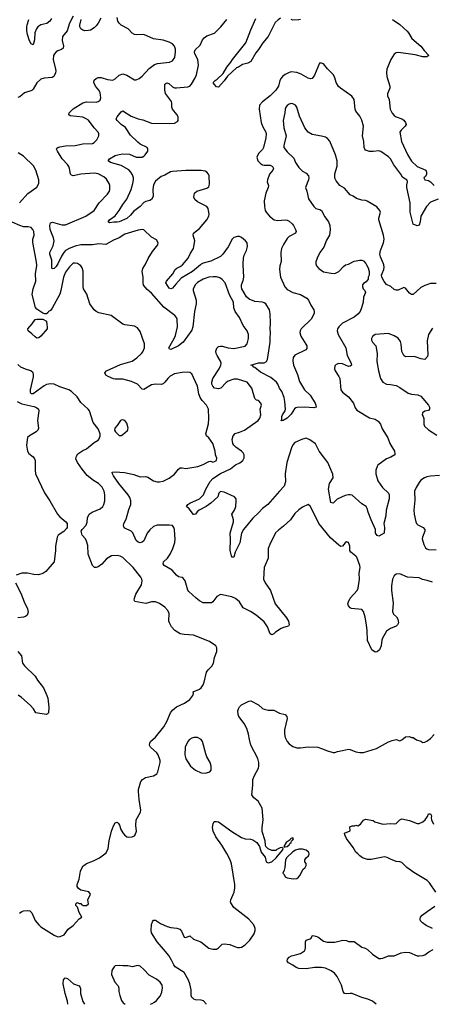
# Model space of a CAD drawing. Header units: inches. Extents: x 1839270 to 1929235, y 762242 to 910350.
# Tile 86 of 256: x 1901169 to 1905489, y 762257 to 772566. Entities that reach past the tile are written whole.
import ezdxf

# ---------------------------------------------------------------- set-up
doc = ezdxf.new("R2010")
doc.units = ezdxf.units.IN
doc.header["$MEASUREMENT"] = 0
doc.layers.add('B9706', color=7, linetype='Continuous')
doc.layers.add('B9707', color=7, linetype='Continuous')

msp = doc.modelspace()

# ---------------------------------------------------------------- linework, layer by layer
at = {"layer": 'B9706', "color": 5}
for points, elevation in [([(1901712, 770000), (1901690, 769978), (1901650, 769922), (1901628, 769872), (1901600, 769730), (1901588, 769692), (1901510, 769546), (1901490, 769521), (1901471, 769510), (1901464, 769496), (1901450, 769486), (1901433, 769487), (1901410, 769495), (1901350, 769535), (1901333, 769553), (1901300, 769690), (1901311, 769750), (1901339, 769830), (1901336, 769910), (1901349, 769990), (1901348, 770000)], 560), ([(1901562, 770000), (1901550, 769984), (1901530, 769963), (1901510, 769959), (1901507, 769967), (1901506, 770000)], 540), ([(1905490, 766676), (1905436, 766696), (1905385, 766705), (1905350, 766721), (1905230, 766731), (1905150, 766764), (1905110, 766761), (1905090, 766745), (1905073, 766707), (1905063, 766637), (1905063, 766590), (1905078, 766458), (1905071, 766370), (1905081, 766341), (1905113, 766313), (1905129, 766290), (1905135, 766250), (1905125, 766230), (1905110, 766216), (1905050, 766193), (1905010, 766164), (1904969, 766090), (1904961, 766070), (1904952, 766010), (1904936, 765970), (1904910, 765949), (1904890, 765944), (1904857, 765970), (1904810, 766068), (1904808, 766170), (1904800, 766230), (1904787, 766310), (1904769, 766370), (1904750, 766392), (1904642, 766402), (1904628, 766408), (1904610, 766430), (1904606, 766450), (1904610, 766470), (1904630, 766510), (1904704, 766590), (1904714, 766614), (1904726, 766710), (1904724, 766770), (1904732, 766830), (1904730, 766850), (1904698, 766938), (1904690, 766950), (1904636, 766990), (1904626, 767010), (1904625, 767055), (1904610, 767094), (1904590, 767101), (1904576, 767090), (1904550, 767053), (1904530, 767052), (1904510, 767063), (1904422, 767142), (1904300, 767290), (1904274, 767350), (1904210, 767473), (1904190, 767489), (1904130, 767461), (1904090, 767436), (1904050, 767397), (1904003, 767330), (1903930, 767263), (1903877, 767223), (1903848, 767192), (1903787, 767073), (1903770, 767030), (1903771, 766930), (1903730, 766830), (1903721, 766710), (1903740, 766670), (1903796, 766590), (1903843, 766450), (1903963, 766303), (1903982, 766270), (1903991, 766230), (1903982, 766218), (1903968, 766212), (1903930, 766203), (1903908, 766192), (1903848, 766152), (1903830, 766135), (1903810, 766126), (1903790, 766137), (1903764, 766210), (1903730, 766262), (1903644, 766330), (1903584, 766370), (1903510, 766408), (1903471, 766471), (1903430, 766507), (1903390, 766525), (1903270, 766547), (1903234, 766526), (1903190, 766470), (1903178, 766462), (1903090, 766459), (1903050, 766482), (1903015, 766510), (1902940, 766580), (1902930, 766594), (1902900, 766690), (1902879, 766719), (1902870, 766727), (1902830, 766732), (1902810, 766749), (1902764, 766804), (1902683, 766850), (1902670, 766870), (1902673, 766890), (1902716, 766930), (1902746, 766970), (1902773, 767030), (1902792, 767092), (1902797, 767130), (1902792, 767170), (1902791, 767229), (1902784, 767250), (1902770, 767269), (1902734, 767274), (1902610, 767274), (1902570, 767261), (1902530, 767226), (1902502, 767190), (1902468, 767110), (1902450, 767095), (1902430, 767090), (1902410, 767097), (1902390, 767115), (1902352, 767192), (1902336, 767210), (1902270, 767244), (1902258, 767258), (1902255, 767270), (1902260, 767290), (1902282, 767338), (1902310, 767439), (1902331, 767490), (1902334, 767530), (1902322, 767562), (1902306, 767590), (1902206, 767710), (1902152, 767790), (1902140, 767810), (1902138, 767830), (1902167, 767833), (1902266, 767826), (1902364, 767804), (1902430, 767779), (1902490, 767782), (1902510, 767776), (1902570, 767739), (1902610, 767728), (1902632, 767728), (1902670, 767736), (1902735, 767765), (1902791, 767809), (1902830, 767861), (1902850, 767873), (1902870, 767875), (1902910, 767869), (1903033, 767887), (1903090, 767908), (1903150, 767941), (1903170, 767943), (1903190, 767935), (1903210, 767939), (1903231, 767950), (1903234, 767974), (1903218, 768010), (1903217, 768050), (1903192, 768130), (1903150, 768188), (1903126, 768210), (1903117, 768230), (1903144, 768336), (1903150, 768390), (1903146, 768490), (1903124, 768530), (1903079, 768579), (1903058, 768610), (1903044, 768650), (1903029, 768730), (1902990, 768821), (1902970, 768857), (1902950, 768873), (1902930, 768876), (1902870, 768874), (1902790, 768859), (1902746, 768834), (1902719, 768810), (1902689, 768771), (1902670, 768755), (1902650, 768748), (1902590, 768750), (1902550, 768743), (1902470, 768695), (1902450, 768698), (1902401, 768750), (1902338, 768778), (1902250, 768802), (1902170, 768802), (1902150, 768806), (1902094, 768830), (1902070, 768845), (1902061, 768870), (1902079, 768890), (1902225, 768955), (1902348, 768992), (1902395, 769025), (1902444, 769070), (1902457, 769090), (1902474, 769130), (1902474, 769174), (1902430, 769302), (1902401, 769341), (1902370, 769359), (1902270, 769370), (1902250, 769380), (1902125, 769470), (1901996, 769496), (1901970, 769510), (1901948, 769530), (1901905, 769590), (1901871, 769691), (1901836, 769750), (1901832, 769772), (1901834, 769934), (1901822, 769970), (1901810, 769989), (1901795, 770000)], 560), ([(1904801, 770000), (1904816, 769970), (1904827, 769930), (1904828, 769892), (1904819, 769870), (1904818, 769850), (1904798, 769822), (1904770, 769806), (1904759, 769790), (1904757, 769770), (1904765, 769750), (1904782, 769730), (1904788, 769710), (1904770, 769662), (1904764, 769610), (1904749, 769550), (1904733, 769510), (1904710, 769483), (1904670, 769452), (1904550, 769390), (1904509, 769351), (1904496, 769330), (1904493, 769307), (1904502, 769270), (1904584, 769130), (1904598, 769050), (1904640, 768970), (1904642, 768950), (1904630, 768938), (1904610, 768936), (1904550, 768964), (1904510, 768966), (1904484, 768956), (1904470, 768941), (1904466, 768910), (1904472, 768890), (1904511, 768831), (1904520, 768810), (1904533, 768690), (1904547, 768667), (1904610, 768619), (1904665, 768550), (1904682, 768502), (1904699, 768479), (1904830, 768397), (1904890, 768385), (1904923, 768363), (1904945, 768330), (1904964, 768284), (1905025, 768190), (1905045, 768130), (1905093, 768050), (1905098, 768022), (1905096, 768010), (1905054, 767986), (1905011, 767969), (1904919, 767901), (1904910, 767889), (1904898, 767850), (1904896, 767810), (1904918, 767738), (1904969, 767669), (1905031, 767610), (1905039, 767590), (1905036, 767550), (1905005, 767430), (1905002, 767370), (1904982, 767290), (1904987, 767250), (1904986, 767190), (1904930, 767158), (1904910, 767167), (1904895, 767190), (1904895, 767230), (1904850, 767330), (1904818, 767410), (1904808, 767450), (1904797, 767470), (1904750, 767498), (1904650, 767587), (1904630, 767593), (1904610, 767593), (1904576, 767584), (1904494, 767546), (1904450, 767503), (1904427, 767510), (1904401, 767650), (1904413, 767710), (1904450, 767770), (1904447, 767807), (1904396, 767930), (1904303, 768050), (1904265, 768125), (1904208, 768168), (1904170, 768185), (1904130, 768176), (1904050, 768138), (1904030, 768116), (1904015, 768085), (1903966, 767930), (1903950, 767810), (1903953, 767727), (1903939, 767681), (1903889, 767631), (1903768, 767490), (1903710, 767448), (1903674, 767406), (1903610, 767348), (1903511, 767230), (1903492, 767190), (1903475, 767090), (1903424, 766990), (1903410, 766938), (1903390, 766939), (1903371, 767010), (1903376, 767124), (1903371, 767190), (1903408, 767310), (1903408, 767330), (1903390, 767390), (1903419, 767430), (1903431, 767469), (1903437, 767530), (1903434, 767550), (1903419, 767570), (1903310, 767619), (1903270, 767628), (1903254, 767610), (1903242, 767570), (1903170, 767505), (1903122, 767470), (1903049, 767431), (1903027, 767413), (1903010, 767389), (1902994, 767386), (1902990, 767385), (1902945, 767445), (1902915, 767470), (1902929, 767490), (1902950, 767503), (1903051, 767549), (1903094, 767590), (1903119, 767650), (1903163, 767730), (1903190, 767764), (1903270, 767815), (1903377, 767863), (1903430, 767904), (1903474, 767926), (1903504, 767950), (1903520, 767980), (1903519, 768010), (1903510, 768030), (1903491, 768050), (1903431, 768090), (1903410, 768110), (1903400, 768130), (1903393, 768170), (1903405, 768210), (1903425, 768235), (1903470, 768246), (1903521, 768270), (1903667, 768370), (1903684, 768396), (1903695, 768430), (1903688, 768490), (1903700, 768530), (1903695, 768550), (1903670, 768578), (1903650, 768584), (1903630, 768601), (1903600, 768710), (1903550, 768770), (1903450, 768802), (1903410, 768802), (1903350, 768780), (1903330, 768767), (1903275, 768710), (1903250, 768703), (1903210, 768710), (1903190, 768728), (1903181, 768750), (1903180, 768770), (1903191, 768810), (1903259, 768910), (1903276, 768950), (1903277, 768970), (1903272, 768990), (1903235, 769050), (1903227, 769070), (1903224, 769096), (1903233, 769127), (1903250, 769143), (1903270, 769148), (1903290, 769148), (1903350, 769129), (1903410, 769123), (1903531, 769149), (1903550, 769171), (1903564, 769230), (1903564, 769270), (1903550, 769309), (1903510, 769365), (1903470, 769447), (1903424, 769510), (1903411, 769550), (1903408, 769610), (1903364, 769684), (1903321, 769810), (1903290, 769846), (1903263, 769863), (1903230, 769873), (1903194, 769874), (1903150, 769870), (1903090, 769851), (1903030, 769816), (1903010, 769795), (1902986, 769750), (1902984, 769730), (1903017, 769630), (1903017, 769590), (1902998, 769510), (1902980, 769350), (1902970, 769317), (1902880, 769190), (1902830, 769151), (1902750, 769114), (1902736, 769116), (1902729, 769130), (1902788, 769230), (1902800, 769260), (1902821, 769350), (1902818, 769430), (1902810, 769450), (1902792, 769470), (1902677, 769557), (1902550, 769702), (1902502, 769742), (1902466, 769786), (1902460, 769810), (1902462, 769870), (1902451, 769930), (1902458, 769962), (1902477, 769990), (1902482, 770000)], 540), ([(1903063, 770000), (1902977, 769930), (1902861, 769859), (1902803, 769797), (1902770, 769755), (1902750, 769747), (1902735, 769755), (1902699, 769810), (1902706, 769830), (1902774, 769906), (1902795, 769950), (1902814, 769966), (1902850, 769982), (1902870, 769997), (1902872, 770000)], 520), ([(1903896, 770000), (1903894, 769990), (1903890, 769950), (1903899, 769870), (1903946, 769770), (1903970, 769742), (1904030, 769710), (1904110, 769690), (1904177, 769650), (1904192, 769630), (1904217, 769577), (1904248, 769530), (1904253, 769510), (1904252, 769490), (1904222, 769430), (1904117, 769330), (1904105, 769310), (1904103, 769290), (1904112, 769252), (1904166, 769170), (1904176, 769150), (1904176, 769124), (1904166, 769110), (1904050, 769054), (1904032, 769028), (1904027, 768993), (1904035, 768950), (1904078, 768850), (1904097, 768777), (1904152, 768692), (1904210, 768635), (1904264, 768550), (1904271, 768530), (1904272, 768510), (1904250, 768501), (1904151, 768509), (1904074, 768506), (1904059, 768501), (1904047, 768493), (1904010, 768437), (1903970, 768395), (1903929, 768369), (1903908, 768368), (1903915, 768385), (1903912, 768410), (1903920, 768430), (1903949, 768471), (1903952, 768490), (1903946, 768570), (1903937, 768610), (1903913, 768673), (1903888, 768710), (1903870, 768750), (1903857, 768770), (1903799, 768819), (1903690, 768876), (1903630, 768926), (1903619, 768930), (1903605, 768945), (1903589, 768950), (1903668, 768972), (1903730, 768975), (1903752, 768988), (1903765, 769010), (1903792, 769190), (1903790, 769230), (1903796, 769290), (1903791, 769330), (1903796, 769390), (1903792, 769488), (1903785, 769530), (1903746, 769590), (1903730, 769602), (1903710, 769609), (1903630, 769615), (1903570, 769640), (1903545, 769665), (1903495, 769750), (1903490, 769770), (1903490, 769790), (1903510, 769836), (1903517, 769870), (1903510, 770000)], 520), ([(1904274, 770000), (1904278, 769990), (1904301, 769961), (1904350, 769926), (1904430, 769913), (1904470, 769910), (1904510, 769931), (1904558, 769982), (1904581, 769999), (1904584, 770000)], 540), ([(1905530, 769804), (1905470, 769803), (1905410, 769785), (1905370, 769761), (1905290, 769689), (1905270, 769689), (1905250, 769704), (1905210, 769754), (1905190, 769761), (1905130, 769733), (1905110, 769733), (1905090, 769743), (1905054, 769774), (1905010, 769795), (1904985, 769825), (1904962, 769870), (1904958, 769890), (1904963, 769910), (1904982, 769950), (1904984, 769976), (1904980, 770000)], 540), ([(1905490, 769338), (1905448, 769272), (1905435, 769205), (1905443, 769057), (1905439, 769041), (1905410, 769009), (1905370, 769014), (1905331, 769031), (1905299, 769039), (1905210, 769036), (1905190, 769049), (1905171, 769091), (1905164, 769170), (1905156, 769196), (1905130, 769231), (1905090, 769258), (1905030, 769282), (1904890, 769272), (1904862, 769250), (1904854, 769230), (1904854, 769210), (1904864, 769190), (1904896, 769150), (1904910, 769070), (1904909, 768989), (1904924, 768890), (1904946, 768810), (1904970, 768771), (1905010, 768749), (1905050, 768748), (1905110, 768736), (1905150, 768716), (1905237, 768657), (1905270, 768646), (1905339, 768639), (1905370, 768624), (1905448, 768530), (1905458, 768510), (1905459, 768490), (1905450, 768474), (1905410, 768469), (1905385, 768450), (1905383, 768430), (1905395, 768410), (1905399, 768390), (1905401, 768330), (1905406, 768310), (1905450, 768271), (1905537, 768217)], 560), ([(1901167, 763213), (1901190, 763229), (1901210, 763235), (1901250, 763239), (1901275, 763235), (1901295, 763215), (1901330, 763134), (1901368, 763090), (1901391, 763070), (1901530, 762981), (1901570, 762965), (1901592, 762968), (1901634, 762986), (1901675, 763045), (1901730, 763081), (1901790, 763151), (1901818, 763170), (1901790, 763218), (1901775, 763275), (1901758, 763290), (1901758, 763310), (1901770, 763322), (1901790, 763314), (1901810, 763314), (1901818, 763298), (1901833, 763293), (1901870, 763292), (1901888, 763310), (1901882, 763350), (1901909, 763410), (1901894, 763434), (1901810, 763453), (1901784, 763470), (1901769, 763490), (1901769, 763510), (1901791, 763569), (1901805, 763650), (1901818, 763682), (1901834, 763706), (1901850, 763719), (1901870, 763731), (1901942, 763758), (1902004, 763790), (1902076, 763844), (1902096, 763890), (1902106, 763970), (1902130, 764071), (1902150, 764125), (1902170, 764158), (1902190, 764165), (1902205, 764150), (1902214, 764134), (1902228, 764088), (1902250, 764052), (1902266, 764030), (1902290, 764011), (1902310, 764006), (1902346, 764010), (1902370, 764021), (1902379, 764030), (1902393, 764070), (1902385, 764130), (1902389, 764190), (1902433, 764270), (1902439, 764290), (1902421, 764401), (1902413, 764487), (1902414, 764506), (1902438, 764590), (1902455, 764610), (1902487, 764633), (1902570, 764651), (1902604, 764670), (1902617, 764690), (1902641, 764790), (1902639, 764810), (1902619, 764870), (1902606, 764890), (1902538, 764950), (1902529, 764970), (1902530, 764990), (1902539, 765010), (1902590, 765054), (1902678, 765162), (1902710, 765219), (1902749, 765310), (1902770, 765338), (1902810, 765373), (1902893, 765410), (1902949, 765450), (1902983, 765490), (1902989, 765510), (1902985, 765530), (1903050, 765558), (1903068, 765572), (1903090, 765603), (1903102, 765630), (1903125, 765735), (1903141, 765759), (1903181, 765799), (1903197, 765830), (1903210, 765890), (1903233, 765950), (1903233, 765970), (1903233, 765990), (1903221, 766010), (1903157, 766057), (1902990, 766123), (1902890, 766129), (1902850, 766137), (1902793, 766170), (1902759, 766210), (1902736, 766250), (1902730, 766270), (1902733, 766350), (1902721, 766381), (1902690, 766417), (1902634, 766454), (1902590, 766470), (1902550, 766470), (1902490, 766455), (1902373, 766473), (1902367, 766487), (1902370, 766510), (1902384, 766550), (1902445, 766650), (1902451, 766690), (1902447, 766710), (1902436, 766730), (1902356, 766830), (1902250, 766935), (1902221, 766950), (1902190, 766958), (1902130, 766953), (1902079, 766921), (1902030, 766864), (1901990, 766838), (1901970, 766832), (1901952, 766832), (1901932, 766850), (1901887, 766970), (1901881, 767061), (1901870, 767108), (1901857, 767130), (1901822, 767170), (1901814, 767210), (1901822, 767230), (1901865, 767275), (1901876, 767304), (1901880, 767350), (1901898, 767390), (1901929, 767411), (1902010, 767444), (1902039, 767470), (1902050, 767491), (1902061, 767530), (1902060, 767590), (1902052, 767630), (1902032, 767672), (1901995, 767710), (1901943, 767743), (1901875, 767795), (1901822, 767862), (1901775, 767930), (1901758, 767970), (1901762, 767998), (1901778, 768022), (1901830, 768054), (1901870, 768073), (1901950, 768141), (1901990, 768164), (1902001, 768179), (1902013, 768210), (1902013, 768230), (1901990, 768282), (1901939, 768350), (1901900, 768470), (1901887, 768490), (1901810, 768557), (1901770, 768617), (1901712, 768672), (1901683, 768690), (1901590, 768722), (1901530, 768750), (1901490, 768754), (1901450, 768747), (1901426, 768734), (1901311, 768649), (1901290, 768648), (1901283, 768663), (1901282, 768690), (1901312, 768828), (1901315, 768850), (1901309, 768870), (1901284, 768890), (1901230, 768906), (1901181, 768930), (1901150, 768956)], 580), ([(1901141, 768570), (1901190, 768546), (1901316, 768516), (1901345, 768505), (1901367, 768490), (1901371, 768470), (1901355, 768370), (1901366, 768290), (1901358, 768270), (1901341, 768250), (1901270, 768210), (1901249, 768191), (1901239, 768110), (1901249, 768050), (1901264, 768024), (1901311, 767990), (1901324, 767970), (1901330, 767950), (1901330, 767850), (1901335, 767810), (1901430, 767611), (1901485, 767530), (1901565, 767390), (1901590, 767361), (1901652, 767310), (1901665, 767290), (1901665, 767250), (1901660, 767240), (1901630, 767209), (1901571, 767170), (1901563, 767150), (1901545, 767055), (1901544, 767010), (1901530, 766890), (1901444, 766790), (1901412, 766768), (1901366, 766754), (1901316, 766756), (1901250, 766770), (1901190, 766770), (1901132, 766750)], 580), ([(1905565, 767795), (1905470, 767788), (1905430, 767780), (1905407, 767770), (1905370, 767745), (1905350, 767721), (1905319, 767670), (1905303, 767630), (1905305, 767535), (1905297, 767430), (1905298, 767390), (1905316, 767310), (1905324, 767290), (1905336, 767276), (1905393, 767250), (1905409, 767230), (1905409, 767210), (1905385, 767150), (1905383, 767130), (1905399, 767070), (1905418, 767038), (1905430, 767026), (1905450, 767018), (1905530, 767015)], 560), ([(1901126, 766670), (1901181, 766561), (1901215, 766470), (1901250, 766397), (1901257, 766363), (1901248, 766332), (1901230, 766317), (1901210, 766310), (1901150, 766304)], 580), ([(1901151, 765950), (1901187, 765907), (1901198, 765830), (1901221, 765801), (1901332, 765692), (1901356, 765650), (1901417, 765570), (1901452, 765492), (1901462, 765462), (1901475, 765370), (1901471, 765310), (1901461, 765299), (1901447, 765293), (1901338, 765310), (1901312, 765352), (1901278, 765390), (1901188, 765468), (1901153, 765493)], 580), ([(1903123, 762258), (1903121, 762261), (1903092, 762292), (1903070, 762300), (1903010, 762305), (1902991, 762311), (1902981, 762321), (1902972, 762330), (1902966, 762350), (1902966, 762410), (1902952, 762470), (1902935, 762510), (1902891, 762590), (1902797, 762650), (1902783, 762670), (1902760, 762720), (1902729, 762769), (1902676, 762836), (1902607, 762910), (1902550, 763004), (1902545, 763030), (1902550, 763092), (1902558, 763122), (1902570, 763139), (1902590, 763137), (1902644, 763104), (1902712, 763072), (1902750, 763062), (1902815, 763055), (1902844, 763044), (1902862, 763022), (1902890, 762961), (1902910, 762955), (1902950, 762975), (1902990, 762938), (1903065, 762910), (1903150, 762844), (1903190, 762834), (1903230, 762836), (1903250, 762847), (1903290, 762887), (1903309, 762891), (1903370, 762884), (1903410, 762865), (1903450, 762853), (1903470, 762851), (1903490, 762854), (1903530, 762879), (1903577, 762930), (1903624, 762996), (1903634, 763030), (1903634, 763050), (1903619, 763090), (1903569, 763150), (1903412, 763270), (1903379, 763319), (1903375, 763330), (1903378, 763350), (1903414, 763430), (1903423, 763477), (1903422, 763510), (1903388, 763728), (1903372, 763770), (1903336, 763836), (1903284, 763924), (1903224, 764010), (1903195, 764070), (1903186, 764110), (1903194, 764146), (1903206, 764170), (1903228, 764172), (1903250, 764166), (1903390, 764065), (1903490, 764002), (1903530, 763988), (1903586, 763986), (1903610, 763978), (1903652, 763950), (1903660, 763940), (1903678, 763910), (1903698, 763850), (1903739, 763799), (1903751, 763750), (1903770, 763737), (1903809, 763750), (1903853, 763790), (1903919, 763870), (1903926, 763890), (1903918, 763898), (1903895, 763895), (1903861, 763879), (1903850, 763869), (1903810, 763868), (1903770, 763886), (1903746, 763910), (1903742, 763922), (1903739, 763970), (1903706, 764066), (1903707, 764110), (1903718, 764190), (1903706, 764310), (1903665, 764385), (1903620, 764420), (1903598, 764450), (1903610, 764550), (1903611, 764610), (1903627, 764653), (1903668, 764730), (1903674, 764750), (1903674, 764790), (1903662, 764830), (1903590, 764970), (1903575, 765030), (1903566, 765086), (1903546, 765146), (1903518, 765198), (1903462, 765270), (1903455, 765290), (1903454, 765330), (1903459, 765350), (1903470, 765371), (1903490, 765391), (1903569, 765431), (1903590, 765435), (1903670, 765391), (1903710, 765356), (1903730, 765347), (1903770, 765337), (1903830, 765336), (1903890, 765304), (1903950, 765290), (1903967, 765270), (1903971, 765250), (1903943, 765130), (1903941, 765090), (1903950, 765050), (1903968, 765010), (1903990, 764985), (1904030, 764956), (1904070, 764944), (1904110, 764943), (1904190, 764953), (1904290, 764948), (1904330, 764937), (1904390, 764911), (1904450, 764895), (1904470, 764895), (1904495, 764905), (1904550, 764913), (1904610, 764928), (1904630, 764925), (1904690, 764902), (1904730, 764893), (1904770, 764894), (1904904, 764936), (1905030, 765005), (1905070, 765021), (1905110, 765031), (1905150, 765016), (1905170, 765025), (1905210, 765056), (1905250, 765062), (1905270, 765052), (1905290, 765051), (1905325, 765025), (1905370, 765011), (1905390, 764999), (1905410, 765003), (1905430, 765011), (1905470, 765039), (1905510, 765083)], 560), ([(1905527, 763430), (1905459, 763530), (1905434, 763554), (1905296, 763636), (1905221, 763690), (1905170, 763741), (1905150, 763750), (1905110, 763754), (1905050, 763776), (1905015, 763795), (1904990, 763801), (1904850, 763772), (1904810, 763774), (1904757, 763790), (1904730, 763810), (1904710, 763834), (1904690, 763849), (1904660, 763900), (1904590, 763994), (1904573, 764030), (1904569, 764050), (1904628, 764072), (1904624, 764116), (1904650, 764126), (1904674, 764126), (1904690, 764132), (1904710, 764126), (1904737, 764143), (1904770, 764186), (1904790, 764195), (1904870, 764181), (1904888, 764168), (1904970, 764145), (1905050, 764150), (1905094, 764146), (1905110, 764151), (1905150, 764188), (1905170, 764199), (1905250, 764183), (1905330, 764151), (1905350, 764151), (1905390, 764168), (1905414, 764190), (1905437, 764223), (1905450, 764251), (1905470, 764251), (1905481, 764230), (1905478, 764210), (1905481, 764190), (1905503, 764143)], 540), ([(1905490, 763051), (1905423, 763083), (1905386, 763110), (1905367, 763130), (1905361, 763150), (1905367, 763170), (1905384, 763190), (1905434, 763230), (1905516, 763284)], 540), ([(1904902, 762257), (1904864, 762290), (1904813, 762310), (1904750, 762327), (1904650, 762369), (1904630, 762372), (1904590, 762367), (1904570, 762370), (1904555, 762390), (1904538, 762458), (1904493, 762550), (1904464, 762584), (1904430, 762607), (1904370, 762634), (1904330, 762643), (1904256, 762644), (1904170, 762627), (1904090, 762632), (1904062, 762642), (1904027, 762667), (1903984, 762690), (1903969, 762710), (1903973, 762730), (1903990, 762751), (1904014, 762766), (1904070, 762777), (1904110, 762790), (1904150, 762816), (1904159, 762830), (1904162, 762850), (1904160, 762910), (1904170, 762927), (1904210, 762941), (1904219, 762950), (1904230, 762974), (1904243, 762977), (1904290, 762963), (1904350, 762919), (1904388, 762908), (1904470, 762908), (1904552, 762928), (1904590, 762925), (1904610, 762916), (1904670, 762913), (1904750, 762856), (1904785, 762845), (1904810, 762831), (1904863, 762783), (1904930, 762736), (1904950, 762735), (1904970, 762739), (1905030, 762764), (1905090, 762764), (1905164, 762796), (1905210, 762803), (1905250, 762799), (1905330, 762766), (1905350, 762763), (1905390, 762767), (1905410, 762775), (1905452, 762808), (1905497, 762830)], 540), ([(1902210, 762665), (1902170, 762659), (1902158, 762650), (1902143, 762630), (1902135, 762610), (1902131, 762570), (1902166, 762490), (1902201, 762450), (1902207, 762427), (1902208, 762390), (1902216, 762350), (1902236, 762296), (1902251, 762271), (1902274, 762259)], 580), ([(1902538, 762259), (1902555, 762265), (1902581, 762279), (1902602, 762298), (1902638, 762342), (1902656, 762384), (1902664, 762430), (1902659, 762459), (1902641, 762490), (1902600, 762520), (1902523, 762563), (1902470, 762623), (1902430, 762657), (1902410, 762662), (1902390, 762661), (1902350, 762649), (1902300, 762660), (1902250, 762659), (1902210, 762665)], 580), ([(1901673, 762259), (1901668, 762290), (1901644, 762370), (1901624, 762470), (1901626, 762514), (1901646, 762534), (1901670, 762527), (1901732, 762472), (1901790, 762450), (1901799, 762439), (1901804, 762424), (1901804, 762370), (1901830, 762287), (1901846, 762259)], 560)]:
    msp.add_lwpolyline(points, dxfattribs=dict(at, elevation=elevation))
for points, elevation in [([(1901350, 769232), (1901330, 769245), (1901297, 769277), (1901256, 769310), (1901253, 769330), (1901298, 769382), (1901330, 769426), (1901350, 769431), (1901411, 769431), (1901451, 769411), (1901452, 769372), (1901458, 769350), (1901455, 769330), (1901390, 769253), (1901370, 769235)], 560), ([(1902250, 768378), (1902230, 768375), (1902225, 768370), (1902190, 768318), (1902165, 768290), (1902162, 768270), (1902172, 768250), (1902210, 768212), (1902230, 768212), (1902250, 768222), (1902296, 768264), (1902304, 768290), (1902290, 768342), (1902270, 768369)], 580), ([(1902991, 765051), (1902970, 765044), (1902946, 765030), (1902929, 765010), (1902902, 764950), (1902899, 764870), (1902910, 764826), (1902956, 764750), (1903010, 764707), (1903070, 764682), (1903110, 764677), (1903150, 764687), (1903158, 764690), (1903174, 764710), (1903174, 764750), (1903164, 764790), (1903130, 764849), (1903119, 764879), (1903084, 765010), (1903069, 765030), (1903030, 765050)], 580), ([(1904030, 763999), (1904008, 763992), (1904000, 763980), (1903958, 763950), (1903934, 763910), (1903944, 763904), (1903950, 763905), (1903970, 763911), (1903990, 763927), (1903998, 763942), (1904010, 763952), (1904015, 763965), (1904030, 763978), (1904036, 763990)], 560), ([(1904130, 763881), (1904090, 763881), (1904056, 763870), (1904027, 763853), (1903965, 763795), (1903951, 763770), (1903945, 763690), (1903939, 763661), (1903925, 763630), (1903937, 763617), (1903950, 763592), (1903970, 763583), (1904031, 763571), (1904070, 763576), (1904089, 763590), (1904104, 763610), (1904134, 763670), (1904159, 763690), (1904169, 763710), (1904169, 763730), (1904155, 763750), (1904155, 763770), (1904168, 763790), (1904194, 763810), (1904199, 763830), (1904195, 763850), (1904190, 763855), (1904168, 763870)], 560)]:
    msp.add_lwpolyline(points, close=True, dxfattribs=dict(at, elevation=elevation))
at = {"layer": 'B9707', "color": 5}
for points, elevation in [([(1901730, 772602), (1901690, 772529), (1901666, 772450), (1901617, 772390), (1901612, 772350), (1901626, 772290), (1901624, 772270), (1901606, 772254), (1901570, 772242), (1901550, 772230), (1901532, 772210), (1901523, 772190), (1901519, 772150), (1901545, 772050), (1901546, 772030), (1901545, 772010), (1901535, 771985), (1901527, 771973), (1901510, 771962), (1901426, 771954), (1901390, 771944), (1901350, 771906), (1901310, 771838), (1901295, 771825), (1901221, 771799), (1901170, 771759), (1901150, 771753)], 540), ([(1901506, 770000), (1901504, 770050), (1901485, 770110), (1901485, 770130), (1901521, 770199), (1901530, 770250), (1901523, 770283), (1901487, 770370), (1901484, 770410), (1901490, 770441), (1901512, 770448), (1901610, 770417), (1901650, 770420), (1901862, 770510), (1901947, 770570), (1902000, 770650), (1902090, 770739), (1902108, 770770), (1902113, 770790), (1902111, 770830), (1902106, 770850), (1902077, 770897), (1902050, 770921), (1901990, 770951), (1901950, 770961), (1901810, 770948), (1901730, 770932), (1901710, 770937), (1901702, 770950), (1901691, 771010), (1901684, 771030), (1901671, 771050), (1901615, 771110), (1901564, 771190), (1901554, 771210), (1901559, 771221), (1901569, 771230), (1901590, 771237), (1901650, 771245), (1901750, 771250), (1901830, 771265), (1901930, 771270), (1901950, 771282), (1901977, 771310), (1901996, 771350), (1901999, 771370), (1901992, 771390), (1901950, 771434), (1901890, 771513), (1901866, 771530), (1901830, 771545), (1901699, 771559), (1901682, 771570), (1901686, 771590), (1901730, 771634), (1901830, 771696), (1901870, 771705), (1901970, 771703), (1901991, 771709), (1902010, 771725), (1902019, 771750), (1902010, 771803), (1901996, 771830), (1901963, 771870), (1901946, 771910), (1901948, 771932), (1901968, 771952), (1901990, 771960), (1902022, 771962), (1902090, 771940), (1902145, 771935), (1902170, 771947), (1902210, 771985), (1902250, 771999), (1902290, 771987), (1902370, 771936), (1902390, 771936), (1902419, 771950), (1902450, 771974), (1902526, 772054), (1902582, 772098), (1902611, 772109), (1902737, 772123), (1902770, 772137), (1902793, 772170), (1902801, 772230), (1902799, 772258), (1902790, 772290), (1902770, 772312), (1902734, 772330), (1902670, 772351), (1902570, 772367), (1902470, 772411), (1902390, 772407), (1902370, 772412), (1902347, 772427), (1902306, 772470), (1902230, 772510), (1902209, 772529), (1902195, 772550), (1902191, 772589)], 540), ([(1901501, 772579), (1901486, 772550), (1901454, 772526), (1901390, 772512), (1901360, 772490), (1901346, 772470), (1901329, 772430), (1901325, 772355), (1901310, 772303), (1901290, 772315), (1901270, 772345), (1901250, 772410), (1901243, 772450), (1901243, 772490), (1901248, 772512), (1901264, 772570)], 520), ([(1902017, 772583), (1901990, 772530), (1901970, 772501), (1901950, 772481), (1901910, 772458), (1901890, 772452), (1901850, 772449), (1901830, 772456), (1901809, 772470), (1901799, 772490), (1901798, 772510), (1901811, 772569)], 540), ([(1902872, 770000), (1902932, 770070), (1902957, 770123), (1902987, 770170), (1902993, 770190), (1903002, 770250), (1902984, 770310), (1902990, 770330), (1903050, 770380), (1903090, 770424), (1903127, 770470), (1903148, 770510), (1903151, 770530), (1903146, 770570), (1903142, 770590), (1903130, 770610), (1903030, 770659), (1903004, 770684), (1902993, 770710), (1902994, 770730), (1903000, 770750), (1903022, 770770), (1903130, 770801), (1903150, 770818), (1903155, 770845), (1903152, 770930), (1903146, 770950), (1903130, 770970), (1903110, 770982), (1903070, 770987), (1902910, 770987), (1902770, 770978), (1902747, 770973), (1902690, 770940), (1902650, 770926), (1902590, 770875), (1902570, 770836), (1902564, 770790), (1902565, 770715), (1902550, 770684), (1902530, 770672), (1902490, 770664), (1902470, 770652), (1902429, 770610), (1902361, 770559), (1902330, 770521), (1902290, 770486), (1902210, 770451), (1902190, 770447), (1902154, 770446), (1902110, 770439), (1902097, 770450), (1902109, 770470), (1902170, 770514), (1902212, 770568), (1902248, 770630), (1902290, 770688), (1902335, 770790), (1902353, 770850), (1902359, 770890), (1902359, 770910), (1902350, 770941), (1902332, 770970), (1902310, 770995), (1902230, 771040), (1902118, 771070), (1902096, 771090), (1902109, 771110), (1902170, 771143), (1902210, 771156), (1902250, 771163), (1902317, 771157), (1902390, 771126), (1902450, 771127), (1902470, 771137), (1902484, 771150), (1902511, 771191), (1902512, 771212), (1902503, 771230), (1902430, 771264), (1902405, 771285), (1902330, 771359), (1902276, 771436), (1902231, 771470), (1902189, 771510), (1902180, 771530), (1902190, 771550), (1902230, 771602), (1902250, 771613), (1902337, 771557), (1902410, 771529), (1902459, 771518), (1902550, 771483), (1902742, 771478), (1902790, 771482), (1902821, 771499), (1902829, 771511), (1902827, 771550), (1902814, 771574), (1902768, 771628), (1902762, 771650), (1902763, 771690), (1902757, 771710), (1902695, 771795), (1902688, 771830), (1902689, 771891), (1902710, 771907), (1902730, 771898), (1902770, 771865), (1902790, 771854), (1902810, 771852), (1902930, 771864), (1902950, 771871), (1902968, 771890), (1903003, 771950), (1903020, 771990), (1903042, 772090), (1903034, 772150), (1903004, 772210), (1903000, 772230), (1903006, 772250), (1903059, 772301), (1903084, 772356), (1903102, 772378), (1903130, 772396), (1903210, 772426), (1903276, 772490), (1903338, 772570)], 520), ([(1903898, 772582), (1903874, 772566), (1903844, 772536), (1903770, 772390), (1903716, 772324), (1903670, 772253), (1903640, 772220), (1903590, 772130), (1903559, 772110), (1903501, 772099), (1903461, 772070), (1903439, 772061), (1903346, 771974), (1903310, 771925), (1903250, 771861), (1903230, 771865), (1903204, 771890), (1903195, 771910), (1903214, 771930), (1903237, 771943), (1903298, 772002), (1903338, 772070), (1903379, 772121), (1903396, 772150), (1903537, 772323), (1903590, 772462), (1903642, 772578)], 480), ([(1904110, 772570), (1904090, 772564), (1904030, 772562), (1904010, 772568)], 480), ([(1905071, 772570), (1905150, 772515), (1905225, 772445), (1905240, 772430), (1905276, 772370), (1905368, 772290), (1905403, 772243), (1905454, 772190), (1905430, 772177), (1905390, 772179), (1905310, 772199), (1905136, 772224), (1905110, 772221), (1905090, 772206), (1905055, 772150), (1905014, 772050), (1905010, 772010), (1905014, 771970), (1905044, 771870), (1905043, 771850), (1905020, 771790), (1905021, 771770), (1905036, 771730), (1905049, 771630), (1905070, 771589), (1905090, 771563), (1905110, 771550), (1905170, 771529), (1905190, 771513), (1905209, 771490), (1905215, 771470), (1905206, 771450), (1905164, 771410), (1905150, 771390), (1905165, 771290), (1905230, 771154), (1905270, 771086), (1905330, 771030), (1905420, 770990), (1905429, 770970), (1905428, 770950), (1905416, 770924), (1905401, 770910), (1905411, 770890), (1905450, 770883), (1905470, 770870), (1905510, 770830)], 520), ([(1905550, 770688), (1905470, 770656), (1905429, 770611), (1905368, 770510), (1905361, 770450), (1905350, 770414), (1905330, 770409), (1905287, 770427), (1905256, 770550), (1905257, 770650), (1905221, 770810), (1905221, 770839), (1905228, 770870), (1905226, 770886), (1905190, 770906), (1905178, 770918), (1905159, 770950), (1905087, 771047), (1905052, 771110), (1905030, 771132), (1904950, 771188), (1904930, 771195), (1904870, 771187), (1904830, 771188), (1904790, 771202), (1904781, 771210), (1904774, 771230), (1904772, 771290), (1904758, 771350), (1904770, 771450), (1904750, 771516), (1904730, 771558), (1904690, 771610), (1904680, 771630), (1904670, 771732), (1904645, 771765), (1904528, 771848), (1904508, 771868), (1904484, 771910), (1904470, 771957), (1904454, 771990), (1904392, 772052), (1904350, 772104), (1904330, 772113), (1904308, 772112), (1904254, 771986), (1904230, 771952), (1904214, 771946), (1904190, 771955), (1904116, 771997), (1904070, 772013), (1904010, 772019), (1903990, 772014), (1903950, 771994), (1903924, 771976), (1903905, 771955), (1903894, 771930), (1903879, 771870), (1903851, 771830), (1903790, 771770), (1903712, 771708), (1903680, 771670), (1903675, 771630), (1903697, 771490), (1903710, 771450), (1903745, 771390), (1903751, 771370), (1903747, 771330), (1903722, 771230), (1903710, 771207), (1903670, 771166), (1903653, 771127), (1903663, 771090), (1903690, 771061), (1903710, 771048), (1903730, 771044), (1903790, 771043), (1903816, 771030), (1903827, 771010), (1903820, 770990), (1903785, 770950), (1903763, 770890), (1903760, 770870), (1903773, 770830), (1903771, 770810), (1903746, 770750), (1903729, 770670), (1903731, 770610), (1903740, 770570), (1903750, 770550), (1903784, 770510), (1903832, 770472), (1903870, 770464), (1903950, 770471), (1903970, 770468), (1903990, 770458), (1904021, 770430), (1904036, 770410), (1904058, 770370), (1904063, 770350), (1904056, 770330), (1903990, 770295), (1903970, 770276), (1903930, 770213), (1903910, 770170), (1903904, 770130), (1903905, 770035), (1903896, 770000)], 520), ([(1904980, 770000), (1904978, 770010), (1904945, 770085), (1904941, 770110), (1904948, 770150), (1904979, 770230), (1904984, 770270), (1904978, 770310), (1904930, 770470), (1904930, 770490), (1904945, 770550), (1904939, 770570), (1904907, 770607), (1904806, 770666), (1904790, 770673), (1904750, 770677), (1904695, 770695), (1904660, 770720), (1904630, 770734), (1904570, 770804), (1904522, 770830), (1904481, 770881), (1904468, 770908), (1904468, 770952), (1904494, 771034), (1904492, 771090), (1904476, 771150), (1904416, 771296), (1904390, 771323), (1904370, 771335), (1904328, 771348), (1904230, 771365), (1904188, 771388), (1904154, 771434), (1904097, 771557), (1904070, 771649), (1904056, 771670), (1904030, 771687), (1904010, 771690), (1903990, 771683), (1903970, 771668), (1903956, 771650), (1903950, 771630), (1903946, 771590), (1903927, 771510), (1903935, 771435), (1903958, 771350), (1903935, 771250), (1903936, 771230), (1903970, 771183), (1904038, 771118), (1904056, 771070), (1904090, 771020), (1904130, 770982), (1904170, 770961), (1904192, 770932), (1904195, 770910), (1904192, 770888), (1904163, 770810), (1904176, 770770), (1904191, 770690), (1904248, 770610), (1904268, 770590), (1904310, 770578), (1904330, 770567), (1904362, 770502), (1904402, 770450), (1904416, 770410), (1904419, 770370), (1904411, 770310), (1904381, 770259), (1904355, 770185), (1904310, 770130), (1904282, 770070), (1904270, 770030), (1904270, 770010), (1904274, 770000)], 540), ([(1901166, 770650), (1901254, 770746), (1901348, 770812), (1901368, 770850), (1901371, 770891), (1901338, 770990), (1901315, 771035), (1901210, 771137), (1901152, 771172)], 560), ([(1901348, 770000), (1901343, 770050), (1901307, 770233), (1901308, 770270), (1901321, 770310), (1901316, 770350), (1901308, 770370), (1901290, 770390), (1901257, 770397), (1901210, 770398), (1901170, 770410), (1901090, 770445)], 560), ([(1902482, 770000), (1902514, 770066), (1902559, 770141), (1902617, 770210), (1902619, 770230), (1902600, 770260), (1902550, 770289), (1902470, 770365), (1902450, 770368), (1902410, 770362), (1902270, 770322), (1902210, 770283), (1902150, 770259), (1902070, 770213), (1901999, 770219), (1901930, 770210), (1901810, 770210), (1901750, 770195), (1901688, 770172), (1901650, 770150), (1901631, 770129), (1901608, 770092), (1901570, 770011), (1901562, 770000)], 540), ([(1903510, 770000), (1903509, 770010), (1903512, 770068), (1903519, 770101), (1903543, 770150), (1903555, 770190), (1903550, 770230), (1903533, 770250), (1903490, 770286), (1903470, 770296), (1903450, 770298), (1903410, 770286), (1903392, 770268), (1903353, 770187), (1903296, 770110), (1903272, 770088), (1903170, 770039), (1903090, 770017), (1903070, 770006), (1903063, 770000)], 520), ([(1901795, 770000), (1901774, 770014), (1901750, 770018), (1901730, 770016), (1901722, 770010), (1901712, 770000)], 560), ([(1904584, 770000), (1904610, 770008), (1904670, 770039), (1904730, 770049), (1904750, 770047), (1904770, 770041), (1904794, 770014), (1904801, 770000)], 540)]:
    msp.add_lwpolyline(points, dxfattribs=dict(at, elevation=elevation))

doc.saveas('drawing.dxf')
